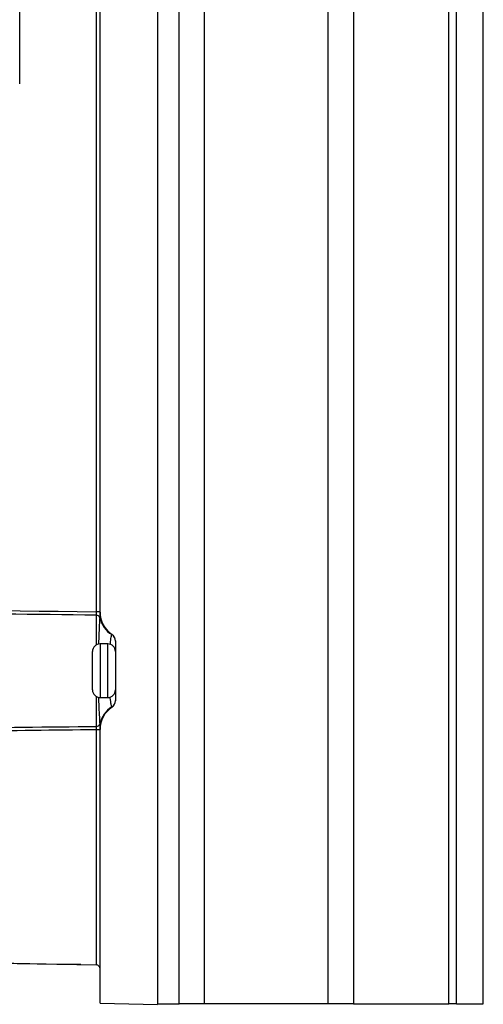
# Model space of a CAD drawing. Header units: millimetres. Extents: x 15458 to 16408, y 10213 to 11277.
# Tile 38 of 54: x 16275 to 16335, y 10616 to 10745. Entities that reach past the tile are written whole.
import ezdxf

# ---------------------------------------------------------------- set-up
doc = ezdxf.new("R2010")
doc.units = ezdxf.units.MM

msp = doc.modelspace()

# ---------------------------------------------------------------- linework, layer by layer
at = {"color": 7, "linetype": 'Continuous', "lineweight": 25}
for p, q in [((16292.78, 10873.15), (16292.78, 10616.06)), ((16295.59, 10616.11), (16295.59, 10873.11)), ((16298.88, 10873.11), (16298.88, 10616.11)), ((16315.03, 10616.11), (16315.03, 10873.11)), ((16318.33, 10873.11), (16318.33, 10616.11)), ((16330.78, 10616.11), (16330.78, 10873.11)), ((16331.78, 10616.11), (16331.78, 10873.11)), ((16335.28, 10616.11), (16335.28, 10873.11)), ((16284.79, 10667.32), (16284.79, 10821.9)), ((16285.28, 10667.25), (16285.28, 10821.96)), ((16274.79, 10736.22), (16274.79, 10815.22)), ((16285.28, 10667.32), (16284.79, 10667.32)), ((16284.79, 10662.98), (16284.79, 10666.87)), ((16286.28, 10663.11), (16285.28, 10663.11)), ((16285.28, 10663.11), (16285.28, 10656.11)), ((16286.28, 10659.18), (16286.28, 10663.11)), ((16287.28, 10663.51), (16287.28, 10655.7)), ((16284.28, 10657.11), (16284.28, 10662.11)), ((16286.28, 10656.11), (16286.28, 10659.18)), ((16284.79, 10652.35), (16284.79, 10656.24)), ((16285.28, 10656.11), (16286.28, 10656.11)), ((16285.28, 10651.9), (16284.79, 10651.9)), ((16284.79, 10621.2), (16284.79, 10651.9)), ((16285.28, 10616.2), (16285.28, 10651.96)), ((16278.26, 10621.32), (16218.27, 10622.37)), ((16220.73, 10622.32), (16284.79, 10621.2)), ((16282.76, 10621.24), (16278.26, 10621.32)), ((16278.26, 10621.32), (16278.26, 10621.32)), ((16282.77, 10621.24), (16282.76, 10621.24)), ((16285.28, 10616.2), (16292.78, 10616.06)), ((16292.78, 10616.11), (16295.59, 10616.11)), ((16298.88, 10616.11), (16295.59, 10616.11)), ((16315.03, 10616.11), (16298.88, 10616.11)), ((16318.33, 10616.11), (16315.03, 10616.11)), ((16318.33, 10616.11), (16330.78, 10616.11)), ((16331.78, 10616.11), (16330.78, 10616.11)), ((16331.78, 10616.11), (16335.28, 10616.11))]:
    msp.add_line(p, q, dxfattribs=at)
for centre, radius, start, end in [((16284.8, 10666.37), 0.492, 17.4757, 90.8558), ((16288.78, 10667.25), 3.5, 180, 236.251), ((16288.69, 10667.29), 3.51, 192.6942, 237.5897), ((16286.29, 10663.48), 0.995, 0.0443, 58.1997), ((16286.28, 10663.51), 1, 0, 56.251), ((16285.28, 10662.11), 1, 90, 180), ((16286.28, 10662.11), 1, 0, 90), ((16285.28, 10657.11), 1, 180, 270), ((16286.28, 10657.11), 1, 270, 0), ((16286.29, 10655.73), 0.995, 301.8003, 359.9557), ((16286.28, 10655.7), 1, 303.749, 0), ((16288.69, 10651.92), 3.51, 122.4103, 167.3058), ((16288.78, 10651.96), 3.5, 123.749, 180), ((16284.8, 10652.84), 0.492, 269.1442, 342.5243), ((16284.78, 10620.7), 0.5, 0, 89)]:
    msp.add_arc(centre, radius, start, end, dxfattribs=at)
msp.add_open_spline([(16205.15, 10668.16), (16231.7, 10667.89), (16258.24, 10667.61), (16284.79, 10667.32)], degree=3, dxfattribs=at)
for points, knots in [([(16284.79, 10666.87), (16276.78, 10666.96), (16268.77, 10667.05), (16260.77, 10667.13), (16255.6, 10667.19), (16250.43, 10667.25), (16245.26, 10667.3), (16239.24, 10667.37), (16233.21, 10667.43), (16227.19, 10667.5), (16219.89, 10667.57), (16212.6, 10667.65), (16205.31, 10667.73)], [0.00049138, 0.00049138, 0.00049138, 0.00049138, 0.02451992, 0.02451992, 0.02451992, 0.04002634, 0.04002634, 0.04002634, 0.05810756, 0.05810756, 0.05810756, 0.07998385, 0.07998385, 0.07998385, 0.07998385]), ([(16284.79, 10666.87), (16284.79, 10666.91), (16284.79, 10666.97), (16284.79, 10667.13), (16284.79, 10667.22), (16284.79, 10667.32)], [0, 0, 0, 0, 0.5, 0.5, 1, 1, 1, 1]), ([(16285.27, 10666.52), (16285.27, 10666.59), (16285.27, 10666.69), (16285.27, 10666.88), (16285.27, 10666.95), (16285.27, 10667.06), (16285.27, 10667.1), (16285.27, 10667.17), (16285.28, 10667.21), (16285.28, 10667.23)], [0, 0, 0, 0, 0.5, 0.5, 0.75, 0.75, 0.875, 0.875, 1, 1, 1, 1]), ([(16285.1, 10663.07), (16285.13, 10663.57), (16285.17, 10664.66), (16285.24, 10665.82), (16285.26, 10666.32), (16285.27, 10666.52)], [0, 0, 0, 0, 0.332694, 0.723765, 1, 1, 1, 1]), ([(16286.6, 10663.05), (16286.61, 10663.17), (16286.66, 10663.68), (16286.76, 10664.14), (16286.79, 10664.27), (16286.81, 10664.33)], [0, 0, 0, 0, 0.156613, 0.642591, 1, 1, 1, 1]), ([(16286.81, 10664.33), (16286.81, 10664.33), (16286.81, 10664.33), (16286.81, 10664.34), (16286.82, 10664.34), (16286.83, 10664.34), (16286.83, 10664.34), (16286.83, 10664.34)], [0, 0, 0, 0, 0.25, 0.25, 0.5, 0.5, 1, 1, 1, 1]), ([(16285.27, 10652.69), (16285.26, 10652.88), (16285.24, 10653.34), (16285.18, 10654.44), (16285.13, 10655.49), (16285.11, 10656.09), (16285.1, 10656.14)], [0, 0, 0, 0, 0.25904, 0.61699, 0.966225, 1, 1, 1, 1]), ([(16286.81, 10654.89), (16286.79, 10654.98), (16286.74, 10655.15), (16286.64, 10655.71), (16286.59, 10656.14), (16286.59, 10656.17)], [0, 0, 0, 0, 0.478327, 0.954043, 1, 1, 1, 1]), ([(16286.83, 10654.87), (16286.83, 10654.87), (16286.83, 10654.87), (16286.82, 10654.88), (16286.81, 10654.88), (16286.81, 10654.88), (16286.81, 10654.89), (16286.81, 10654.89)], [0, 0, 0, 0, 0.5, 0.5, 0.75, 0.75, 1, 1, 1, 1]), ([(16285.28, 10651.99), (16285.28, 10652), (16285.27, 10652.04), (16285.27, 10652.12), (16285.27, 10652.16), (16285.27, 10652.26), (16285.27, 10652.33), (16285.27, 10652.46), (16285.27, 10652.52), (16285.27, 10652.62), (16285.27, 10652.66), (16285.27, 10652.69)], [0, 0, 0, 0, 0.125, 0.125, 0.25, 0.25, 0.5, 0.5, 0.75, 0.75, 1, 1, 1, 1]), ([(16284.79, 10651.9), (16279.29, 10651.84), (16273.79, 10651.78), (16268.28, 10651.72), (16256.95, 10651.59), (16245.62, 10651.47), (16234.28, 10651.35), (16226.32, 10651.27), (16218.36, 10651.19), (16210.39, 10651.11)], [0.00049138, 0.00049138, 0.00049138, 0.00049138, 0.01700244, 0.01700244, 0.01700244, 0.05100731, 0.05100731, 0.05100731, 0.07490604, 0.07490604, 0.07490604, 0.07490604]), ([(16210.52, 10651.54), (16222.94, 10651.67), (16235.36, 10651.8), (16247.78, 10651.94), (16253.77, 10652), (16259.77, 10652.07), (16265.77, 10652.14), (16272.11, 10652.21), (16278.45, 10652.28), (16284.79, 10652.35)], [0, 0, 0, 0, 0.03726266, 0.03726266, 0.03726266, 0.05525761, 0.05525761, 0.05525761, 0.07428298, 0.07428298, 0.07428298, 0.07428298]), ([(16284.79, 10651.9), (16284.79, 10651.99), (16284.79, 10652.09), (16284.79, 10652.24), (16284.79, 10652.31), (16284.79, 10652.35)], [0, 0, 0, 0, 0.5, 0.5, 1, 1, 1, 1])]:
    msp.add_open_spline(points, degree=3, knots=knots, dxfattribs=at)

doc.saveas('drawing.dxf')
